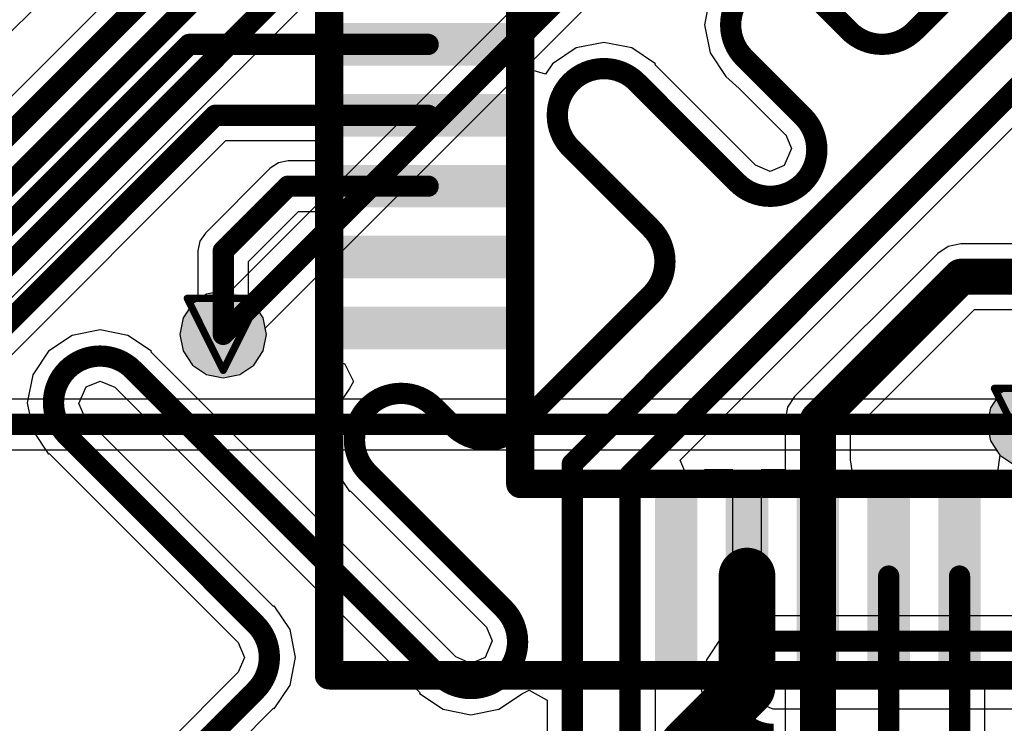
# Model space of a CAD drawing. Header units: millimetres. Extents: x 9.4 to 105.2, y 7.6 to 67.1.
# Tile 54 of 152: x 57 to 64, y 34.4 to 39.4. Entities that reach past the tile are written whole.
import ezdxf

# ---------------------------------------------------------------- set-up
doc = ezdxf.new("R2010")
doc.units = ezdxf.units.MM
for name, color, linetype in [('BottomLayer', 5, 'Continuous'), ('BottomSolder', 6, 'Continuous'), ('DrillDrawing', 1, 'Continuous'), ('Mechanical2', 216, 'Continuous'), ('Mechanical3', 76, 'Continuous'), ('Mechanical5', 56, 'Continuous'), ('TopLayer', 1, 'Continuous'), ('TopOverlay', 2, 'Continuous'), ('TopPaste', 8, 'Continuous'), ('TopSolder', 216, 'Continuous'), ('ViaHoleLayer', 16, 'Continuous')]:
    doc.layers.add(name, color=color, linetype=linetype)

msp = doc.modelspace()

# ---------------------------------------------------------------- hatches: boundary and pattern name
at = {"layer": 'BottomLayer'}
h = msp.add_hatch(color=5, dxfattribs=at)
edge = h.paths.add_edge_path()
edge.add_arc((58.4708, 37.1348), 0.1999996, 0, 360)
h = msp.add_hatch(color=5, dxfattribs=at)
edge = h.paths.add_edge_path()
edge.add_arc((64.1673088, 36.4998), 0.1999996, 0, 360)
at = {"layer": 'BottomSolder'}
h = msp.add_hatch(color=6, dxfattribs=at)
edge = h.paths.add_edge_path()
edge.add_arc((58.4708, 37.1348), 0.2999994, 0, 360)
h = msp.add_hatch(color=6, dxfattribs=at)
edge = h.paths.add_edge_path()
edge.add_arc((64.1673088, 36.4998), 0.2999994, 0, 360)
at = {"layer": 'TopLayer'}
for points in [[(59.31727913, 39.3300077), (60.51727927, 39.3300077), (60.51727927, 39.0300083), (59.31727913, 39.0300083)], [(59.31727913, 38.82998329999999), (60.51727927, 38.82998329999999), (60.51727927, 38.5299839), (59.31727913, 38.5299839)], [(59.31727913, 38.3300097), (60.51727927, 38.3300097), (60.51727927, 38.0300103), (59.31727913, 38.0300103)], [(59.31727913, 37.8299853), (60.51727927, 37.8299853), (60.51727927, 37.5299859), (59.31727913, 37.5299859)], [(59.31727913, 37.3300117), (60.51727927, 37.3300117), (60.51727927, 37.0300123), (59.31727913, 37.0300123)], [(61.51728869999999, 36.03000287), (61.8172881, 36.03000287), (61.8172881, 34.83000273), (61.51728869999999, 34.83000273)], [(62.0173131, 36.03000287), (62.3173125, 36.03000287), (62.3173125, 34.83000273), (62.0173131, 34.83000273)], [(62.5172867, 36.03000287), (62.8172861, 36.03000287), (62.8172861, 34.83000273), (62.5172867, 34.83000273)], [(63.01731109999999, 36.03000287), (63.3173105, 36.03000287), (63.3173105, 34.83000273), (63.01731109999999, 34.83000273)], [(63.5172847, 36.03000287), (63.81728409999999, 36.03000287), (63.81728409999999, 34.83000273), (63.5172847, 34.83000273)]]:
    msp.add_hatch(color=1, dxfattribs=at).paths.add_polyline_path(points)
h = msp.add_hatch(color=1, dxfattribs=at)
edge = h.paths.add_edge_path()
edge.add_arc((58.4708, 37.1348), 0.1999996, 0, 360)
h = msp.add_hatch(color=1, dxfattribs=at)
edge = h.paths.add_edge_path()
edge.add_arc((64.1673088, 36.4998), 0.1999996, 0, 360)
at = {"layer": 'TopPaste'}
for points in [[(59.31727913, 39.3300077), (60.51727927, 39.3300077), (60.51727927, 39.0300083), (59.31727913, 39.0300083)], [(59.31727913, 38.82998329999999), (60.51727927, 38.82998329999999), (60.51727927, 38.5299839), (59.31727913, 38.5299839)], [(59.31727913, 38.3300097), (60.51727927, 38.3300097), (60.51727927, 38.0300103), (59.31727913, 38.0300103)], [(59.31727913, 37.8299853), (60.51727927, 37.8299853), (60.51727927, 37.5299859), (59.31727913, 37.5299859)], [(59.31727913, 37.3300117), (60.51727927, 37.3300117), (60.51727927, 37.0300123), (59.31727913, 37.0300123)], [(61.51728869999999, 36.03000287), (61.8172881, 36.03000287), (61.8172881, 34.83000273), (61.51728869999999, 34.83000273)], [(62.0173131, 36.03000287), (62.3173125, 36.03000287), (62.3173125, 34.83000273), (62.0173131, 34.83000273)], [(62.5172867, 36.03000287), (62.8172861, 36.03000287), (62.8172861, 34.83000273), (62.5172867, 34.83000273)], [(63.01731109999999, 36.03000287), (63.3173105, 36.03000287), (63.3173105, 34.83000273), (63.01731109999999, 34.83000273)], [(63.5172847, 36.03000287), (63.81728409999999, 36.03000287), (63.81728409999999, 34.83000273), (63.5172847, 34.83000273)]]:
    msp.add_hatch(color=8, dxfattribs=at).paths.add_polyline_path(points)
at = {"layer": 'TopSolder'}
for points in [[(59.31727913, 39.3300077), (60.51727927, 39.3300077), (60.51727927, 39.0300083), (59.31727913, 39.0300083)], [(59.31727913, 38.82998329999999), (60.51727927, 38.82998329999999), (60.51727927, 38.5299839), (59.31727913, 38.5299839)], [(59.31727913, 38.3300097), (60.51727927, 38.3300097), (60.51727927, 38.0300103), (59.31727913, 38.0300103)], [(59.31727913, 37.8299853), (60.51727927, 37.8299853), (60.51727927, 37.5299859), (59.31727913, 37.5299859)], [(59.31727913, 37.3300117), (60.51727927, 37.3300117), (60.51727927, 37.0300123), (59.31727913, 37.0300123)], [(61.51728869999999, 36.03000287), (61.8172881, 36.03000287), (61.8172881, 34.83000273), (61.51728869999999, 34.83000273)], [(62.0173131, 36.03000287), (62.3173125, 36.03000287), (62.3173125, 34.83000273), (62.0173131, 34.83000273)], [(62.5172867, 36.03000287), (62.8172861, 36.03000287), (62.8172861, 34.83000273), (62.5172867, 34.83000273)], [(63.01731109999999, 36.03000287), (63.3173105, 36.03000287), (63.3173105, 34.83000273), (63.01731109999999, 34.83000273)], [(63.5172847, 36.03000287), (63.81728409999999, 36.03000287), (63.81728409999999, 34.83000273), (63.5172847, 34.83000273)]]:
    msp.add_hatch(color=216, dxfattribs=at).paths.add_polyline_path(points)
h = msp.add_hatch(color=216, dxfattribs=at)
edge = h.paths.add_edge_path()
edge.add_arc((58.4708, 37.1348), 0.2999994, 0, 360)
h = msp.add_hatch(color=216, dxfattribs=at)
edge = h.paths.add_edge_path()
edge.add_arc((64.1673088, 36.4998), 0.2999994, 0, 360)
at = {"layer": 'ViaHoleLayer'}
h = msp.add_hatch(color=16, dxfattribs=at)
edge = h.paths.add_edge_path()
edge.add_arc((58.4708, 37.1348), 0.0999998, 0, 360)

# ---------------------------------------------------------------- linework, layer by layer
at = {"layer": 'BottomLayer'}
for p, q in [((56.38833274, 36.80522738), (60.96613918, 41.38303382)), ((55.14703727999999, 37.44490352), (58.34916702, 40.64703325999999)), ((58.47616702, 40.31350078), (53.18989362, 35.02722738)), ((61.21337262, 40.12970637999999), (58.51546082, 37.43179457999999)), ((58.76779457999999, 37.17946082), (61.51796688, 39.92963312)), ((58.35374664, 37.41739278), (58.25451138, 37.35108862)), ((58.4708, 37.44067696), (58.35374664, 37.41739278)), ((58.51546082, 37.43179457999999), (58.4708, 37.44067696)), ((58.25451138, 37.35108862), (58.18820722, 37.25185336)), ((58.18820722, 37.25185336), (58.16492304, 37.1348)), ((58.77667696, 37.1348), (58.76779457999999, 37.17946082)), ((58.16492304, 37.1348), (58.18820722, 37.01774664)), ((58.75339278, 37.01774664), (58.77667696, 37.1348)), ((58.18820722, 37.01774664), (58.25451138, 36.91851138)), ((58.68708862, 36.91851138), (58.75339278, 37.01774664)), ((58.25451138, 36.91851138), (58.35374664, 36.85220722)), ((58.58785336, 36.85220722), (58.68708862, 36.91851138)), ((58.35374664, 36.85220722), (58.4708, 36.82892304)), ((58.4708, 36.82892304), (58.58785336, 36.85220722)), ((64.05025544, 36.78239278), (63.95102018, 36.71608862)), ((63.95102018, 36.71608862), (63.92572432, 36.67822738)), ((63.92572432, 36.67822738), (56.44093868, 36.67822738)), ((56.43650637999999, 36.32137262), (63.92572432, 36.32137262)), ((63.92572432, 36.32137262), (63.95102018, 36.28351138)), ((63.95102018, 36.28351138), (64.05025544, 36.21720722)), ((62.15914924, 35.11676746), (61.99243887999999, 35.00537322)), ((62.35579858, 35.15588346), (62.15914924, 35.11676746)), ((62.35579858, 35.14943948), (62.35579858, 35.15588346)), ((66.39508183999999, 35.14943948), (62.35579858, 35.14943948)), ((61.99243887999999, 35.00537322), (61.88104463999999, 34.83866286)), ((61.88104463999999, 34.83866286), (61.84192356, 34.64201859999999)), ((62.2103658, 34.64201097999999), (62.25523743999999, 34.75330108)), ((62.25523743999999, 34.75330108), (62.3519327, 34.79335433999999)), ((62.3519327, 34.79335433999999), (62.35579858, 34.79258472)), ((62.35579858, 34.79258472), (66.39508183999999, 34.79258472)), ((61.84192356, 34.64201859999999), (61.84192356, 34.64201606)), ((61.84192356, 34.64201606), (61.84192356, 34.6420059)), ((61.84192356, 34.6420059), (61.8419261, 34.6420059)), ((61.8419261, 34.6420059), (61.88104463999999, 34.44536164)), ((62.25523743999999, 34.53072342), (62.2103658, 34.64201097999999)), ((62.3519327, 34.49067015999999), (62.25523743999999, 34.53072342)), ((62.35579858, 34.49143978), (62.3519327, 34.49067015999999)), ((64.23780142, 34.49143978), (62.35579858, 34.49143978)), ((61.88104463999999, 34.44536164), (61.99243887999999, 34.27865128))]:
    msp.add_line(p, q, dxfattribs=at)
at = {"layer": 'BottomLayer', "const_width": 0.1499997}
for points in [[(53.0774148, 33.7466432), (61.0108, 41.6800284)], [(53.2638, 34.8488), (58.65459439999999, 40.23959439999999)], [(53.28919999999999, 34.5186), (59.02959999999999, 40.259)], [(58.4708, 37.1348), (61.39179999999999, 40.0558)], [(56.36259999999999, 36.4998), (64.1673088, 36.4998)], [(62.35579858, 34.9710121), (66.39508183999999, 34.9710121)], [(62.0268, 34.64201097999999), (62.0268, 34.64201352)]]:
    msp.add_lwpolyline(points, dxfattribs=at)
at = {"layer": 'BottomLayer', "const_width": 0.07499858}
for points in [[(58.43329944, 37.1348, 1), (58.50830056, 37.1348, 1)], [(62.31829802, 34.9710121, 1), (62.39329913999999, 34.9710121, 1)], [(62.31829802, 34.9710121, 1), (62.39329913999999, 34.9710121, 1)], [(61.98929944, 34.64201352, 1), (62.06430056, 34.64201352, 1)], [(61.98929944, 34.64201352, 1), (62.06430056, 34.64201352, 1)], [(61.98929944, 34.64201097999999, 1), (62.06430056, 34.64201097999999, 1)], [(61.98929944, 34.64201097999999, 1), (62.06430056, 34.64201097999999, 1)]]:
    msp.add_lwpolyline(points, format="xyb", close=True, dxfattribs=at)
at = {"layer": 'BottomLayer', "const_width": 0.1499997}
for points in [[(62.0268, 34.64201352, -0.4142135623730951), (62.35579858, 34.9710121)], [(62.35579858, 34.3130124, -0.4142135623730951), (62.0268, 34.64201097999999)]]:
    msp.add_lwpolyline(points, format="xyb", dxfattribs=at)
at = {"layer": 'DrillDrawing', "const_width": 0.0508}
for points in [[(58.21679999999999, 37.3888), (58.72479999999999, 37.3888)], [(58.21679999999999, 37.3888), (58.4708, 36.88079999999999)], [(58.4708, 36.88079999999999), (58.72479999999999, 37.3888)], [(63.9133088, 36.7538), (64.42130879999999, 36.7538)], [(63.9133088, 36.7538), (64.1673088, 36.2458)]]:
    msp.add_lwpolyline(points, dxfattribs=at)
at = {"layer": 'DrillDrawing', "const_width": 0.0254}
for points in [[(58.2041, 37.3888, 1), (58.22949999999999, 37.3888, 1)], [(58.2041, 37.3888, 1), (58.22949999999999, 37.3888, 1)], [(58.7121, 37.3888, 1), (58.7375, 37.3888, 1)], [(58.7121, 37.3888, 1), (58.7375, 37.3888, 1)], [(58.45809999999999, 36.88079999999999, 1), (58.4835, 36.88079999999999, 1)], [(58.45809999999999, 36.88079999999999, 1), (58.4835, 36.88079999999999, 1)], [(63.9006088, 36.7538, 1), (63.9260088, 36.7538, 1)], [(63.9006088, 36.7538, 1), (63.9260088, 36.7538, 1)]]:
    msp.add_lwpolyline(points, format="xyb", close=True, dxfattribs=at)
at = {"layer": 'Mechanical2', "const_width": 0.1999996}
for points in [[(60.56731599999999, 36.0799888), (60.56731599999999, 50.2800112)], [(60.56731599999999, 36.0799888), (74.7672876, 36.0799888)]]:
    msp.add_lwpolyline(points, dxfattribs=at)
at = {"layer": 'Mechanical2', "const_width": 0.0999998}
msp.add_lwpolyline([(60.5173161, 36.0799888, 1), (60.6173159, 36.0799888, 1)], format="xyb", close=True, dxfattribs=at)
msp.add_lwpolyline([(60.5173161, 36.0799888, 1), (60.6173159, 36.0799888, 1)], format="xyb", close=True, dxfattribs=at)
at = {"layer": 'Mechanical3', "const_width": 0.1999996}
for points in [[(59.21730599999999, 34.7299788), (59.21730599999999, 51.6300212)], [(59.21730599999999, 34.7299788), (76.1172976, 34.7299788)]]:
    msp.add_lwpolyline(points, dxfattribs=at)
at = {"layer": 'Mechanical3', "const_width": 0.0999998}
msp.add_lwpolyline([(59.1673061, 34.7299788, 1), (59.2673059, 34.7299788, 1)], format="xyb", close=True, dxfattribs=at)
msp.add_lwpolyline([(59.1673061, 34.7299788, 1), (59.2673059, 34.7299788, 1)], format="xyb", close=True, dxfattribs=at)
at = {"layer": 'Mechanical5', "const_width": 0.1999996}
for points in [[(59.21730599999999, 34.7299788), (59.21730599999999, 51.6300212)], [(59.21730599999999, 34.7299788), (76.1172976, 34.7299788)]]:
    msp.add_lwpolyline(points, dxfattribs=at)
at = {"layer": 'Mechanical5', "const_width": 0.0999998}
msp.add_lwpolyline([(59.1673061, 34.7299788, 1), (59.2673059, 34.7299788, 1)], format="xyb", close=True, dxfattribs=at)
msp.add_lwpolyline([(59.1673061, 34.7299788, 1), (59.2673059, 34.7299788, 1)], format="xyb", close=True, dxfattribs=at)
at = {"layer": 'TopLayer'}
for p, q in [((61.69646792, 36.24733416), (69.54746822, 44.09833446)), ((61.90628208, 39.51465808), (61.86716608, 39.31800874)), ((58.16172518, 39.344854), (58.10384111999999, 39.30617487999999)), ((58.230008, 39.35843538), (58.16172518, 39.344854)), ((60.6172778, 39.00756486), (60.6172778, 39.37998219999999)), ((58.10384111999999, 39.30617487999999), (56.15478482, 37.35711858)), ((61.86716608, 39.31800874), (61.90628208, 39.1213594)), ((61.15755612, 39.19425486), (60.96090678, 39.15513886)), ((61.35420546, 39.15513886), (61.15755612, 39.19425486)), ((60.96090678, 39.15513886), (60.79419896, 39.04374969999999)), ((61.52091582, 39.04374462), (61.35420546, 39.15513886)), ((61.90628208, 39.1213594), (62.01767632, 38.95465158)), ((60.74427779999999, 38.96903813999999), (60.6172778, 39.00756486)), ((60.79419896, 39.04375224), (60.74427779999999, 38.96903813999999)), ((60.79419896, 39.04374969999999), (60.79419896, 39.04375224)), ((61.5163616, 39.0391904), (61.52091582, 39.04374462)), ((62.22452376, 38.33102823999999), (61.5163616, 39.0391904)), ((62.01767632, 38.95465158), (62.01767378, 38.95464904)), ((62.01767378, 38.95464904), (62.11203477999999, 38.8694041)), ((62.11203477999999, 38.8694041), (62.4374545, 38.54398438)), ((56.01209777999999, 36.02503082), (58.48862318, 38.50155622)), ((58.48862318, 38.50155622), (59.2172806, 38.50155622)), ((59.2172806, 38.50155622), (59.2172806, 38.35843738)), ((62.4374545, 38.54398438), (62.43746465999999, 38.54396914)), ((62.43746465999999, 38.54396914), (62.44074379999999, 38.54177966)), ((62.44074379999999, 38.54177966), (62.48079452, 38.4450844)), ((62.48079452, 38.4450844), (62.42995388, 38.32554692)), ((58.92799999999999, 38.35843738), (58.85971972, 38.344856)), ((59.2172806, 38.35843738), (58.92799999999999, 38.35843738)), ((58.80183312, 38.30617688), (58.34463312, 37.84897688)), ((58.85971972, 38.344856), (58.80183312, 38.30617688)), ((62.22671324, 38.3277491), (62.22452376, 38.33102823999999)), ((62.33099294, 38.2845564), (62.22671324, 38.3277491)), ((62.42995388, 38.32554692), (62.33099294, 38.2845564)), ((58.64922738, 37.64890362), (59.00190637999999, 38.00158262)), ((59.00190637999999, 38.00158262), (59.1199351, 38.00158262)), ((59.1199351, 38.00158262), (59.21727805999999, 37.9299851)), ((59.21727805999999, 37.9299851), (59.2172806, 37.80300796)), ((58.34463312, 37.84897688), (58.305954, 37.79109282)), ((59.2172806, 37.80300796), (59.2172806, 36.9300125)), ((58.305954, 37.79109282), (58.29237261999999, 37.72281)), ((63.5881126, 37.7550299), (63.51302257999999, 37.70485728)), ((63.6766824, 37.77264734), (63.5881126, 37.7550299)), ((72.57854674, 37.77264734), (63.6766824, 37.77264734)), ((58.29237261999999, 37.72281), (58.29237261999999, 37.37638448)), ((63.51302257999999, 37.70485728), (62.50362912, 36.69546128)), ((58.64922738, 37.37638448), (58.64922738, 37.64890362)), ((58.25451138, 37.35108862), (58.18820722, 37.25185336)), ((58.29237261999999, 37.37638448), (58.25451138, 37.35108862)), ((58.68708862, 37.35108862), (58.64922738, 37.37638448)), ((58.75339278, 37.25185336), (58.68708862, 37.35108862)), ((58.18820722, 37.25185336), (58.16492304, 37.1348)), ((58.77667696, 37.1348), (58.75339278, 37.25185336)), ((62.89873374, 36.43593678), (63.77255216, 37.30975265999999)), ((63.77255216, 37.30975265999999), (72.63116792, 37.30975265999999)), ((57.40525476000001, 37.12748988), (57.2385444, 37.01610072)), ((57.6019041, 37.16660587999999), (57.40525476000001, 37.12748988)), ((57.79855344, 37.12748988), (57.6019041, 37.16660587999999)), ((57.9652638, 37.01609564), (57.79855344, 37.12748988)), ((58.16492304, 37.1348), (58.18820722, 37.01774664)), ((58.75339278, 37.01774664), (58.77667696, 37.1348)), ((57.2385317, 37.01608802), (57.12714762, 36.84938274)), ((57.23854185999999, 37.01610325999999), (57.23852916, 37.0160931)), ((57.23852916, 37.0160931), (57.2385317, 37.01608802)), ((57.2385444, 37.01610072), (57.23854185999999, 37.01610325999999)), ((57.96070704, 37.01153888), (57.9652638, 37.01609564)), ((60.02536636, 34.94687956), (57.96070704, 37.01153888)), ((58.18820722, 37.01774664), (58.25451138, 36.91851138)), ((58.68708862, 36.91851138), (58.75339278, 37.01774664)), ((58.25451138, 36.91851138), (58.35374664, 36.85220722)), ((58.58785336, 36.85220722), (58.68708862, 36.91851138)), ((59.2172806, 36.9300125), (59.32553539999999, 36.9300125)), ((59.32553539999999, 36.9300125), (59.39116645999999, 36.80301249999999)), ((57.12714762, 36.84938274), (57.08803162, 36.6527334)), ((58.35374664, 36.85220722), (58.4708, 36.82892304)), ((58.4708, 36.82892304), (58.58785336, 36.85220722)), ((57.45279085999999, 36.64676694), (57.50294315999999, 36.76468644)), ((57.50294315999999, 36.76468644), (57.6019041, 36.80567696)), ((57.6019041, 36.80567696), (57.7061838, 36.76248426)), ((57.7061838, 36.76248426), (57.70837328, 36.75920512)), ((59.39116645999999, 36.80301249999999), (59.36264479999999, 36.75310404)), ((64.05025544, 36.78239278), (63.95102018, 36.71608862)), ((57.70837328, 36.75920512), (59.86051782, 34.60706058)), ((59.36263717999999, 36.75309642), (59.25125056, 36.5863886)), ((59.36264479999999, 36.75310404), (59.36263464, 36.75309642)), ((59.36263464, 36.75309642), (59.36263717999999, 36.75309642)), ((62.50362912, 36.69546128), (62.4534565, 36.62037634)), ((63.95102018, 36.71608862), (63.88471602, 36.61685336)), ((57.08803162, 36.6527334), (57.12714762, 36.45608405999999)), ((57.49543492, 36.54626422), (57.45279085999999, 36.64676694)), ((59.25125056, 36.5863886), (59.21213456, 36.38973926)), ((62.4534565, 36.62037634), (62.43583905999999, 36.531804)), ((63.88471602, 36.61685336), (63.86143184, 36.4998)), ((57.49543238, 36.54626168), (57.49543492, 36.54626422)), ((57.49544254, 36.54624897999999), (57.49543238, 36.54626168)), ((58.8262095, 35.21548202), (57.49544254, 36.54624897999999)), ((62.43583905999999, 36.531804), (62.43583905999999, 36.1800013)), ((63.86143184, 36.4998), (63.88471602, 36.38274664)), ((57.12714762, 36.45608405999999), (57.23854185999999, 36.2893737)), ((62.89873374, 36.24930774), (62.89873374, 36.43593678)), ((59.21213456, 36.38973926), (59.25125056, 36.19308992)), ((63.88471602, 36.38274664), (63.95102018, 36.28351392)), ((57.23854185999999, 36.2893737), (57.24309607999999, 36.29392791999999)), ((57.24309607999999, 36.29392791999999), (58.57386303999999, 34.96316096)), ((63.95102018, 36.28351392), (63.93192445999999, 36.14990992)), ((61.74507082, 36.1300014), (61.69646792, 36.24733416)), ((62.91731384, 36.13000393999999), (62.89873374, 36.24930774)), ((59.25125056, 36.19308992), (59.36264479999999, 36.02637956)), ((62.067313, 36.1800013), (61.8673134, 36.1800013)), ((61.8673134, 36.1800013), (61.8673134, 36.1300014)), ((62.067313, 35.4300028), (62.067313, 36.1800013)), ((62.43583905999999, 36.1800013), (62.2673126, 36.1800013)), ((62.2673126, 36.1800013), (62.2673126, 35.4300028)), ((63.93192445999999, 36.14990992), (63.91728389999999, 36.13000393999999)), ((61.8673134, 36.1300014), (61.74507082, 36.1300014)), ((63.04428843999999, 36.1300014), (62.91731384, 36.13000393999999)), ((63.79030675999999, 36.1300014), (63.04428843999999, 36.1300014)), ((63.91728389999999, 36.13000393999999), (63.79030675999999, 36.1300014)), ((59.36264479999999, 36.02637956), (59.36719901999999, 36.03093378)), ((59.36719901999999, 36.03093378), (60.32579501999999, 35.07233778)), ((62.067313, 34.6800043), (62.067313, 35.4300028)), ((62.2673126, 35.4300028), (62.2673126, 34.6800043)), ((58.83076626, 35.22003878), (58.8262095, 35.21548202)), ((58.94215796, 35.05332842), (58.83076626, 35.22003878)), ((58.98127396, 34.85667908), (58.94215796, 35.05332842)), ((60.32579501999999, 35.07233778), (60.32907416, 35.0701483)), ((60.32907416, 35.0701483), (60.36912487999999, 34.97345304)), ((58.57386303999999, 34.96316096), (58.5738732, 34.96314572)), ((58.5738732, 34.96314572), (58.57715233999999, 34.9609537)), ((58.57715233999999, 34.9609537), (58.62034504, 34.85667908)), ((60.36912487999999, 34.97345304), (60.31947804, 34.85671972)), ((60.11285665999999, 34.85939942), (60.02536636, 34.94687956)), ((58.62034504, 34.85667908), (58.57714979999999, 34.75239684)), ((58.94215796, 34.66002974), (58.98127396, 34.85667908)), ((60.21932076, 34.81422298), (60.11285665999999, 34.85939942)), ((60.31947804, 34.85671972), (60.21932076, 34.81422298)), ((58.57387574, 34.7502099), (57.98583272, 34.16216687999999)), ((58.57714979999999, 34.75239684), (58.57387574, 34.7502099)), ((61.52069737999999, 30.15223078), (61.52069737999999, 34.7300042)), ((61.52069737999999, 34.7300042), (61.8673134, 34.7300042)), ((61.8673134, 34.7300042), (61.8673134, 34.6800043)), ((61.8673134, 34.6800043), (62.067313, 34.6800043)), ((62.2673126, 34.6800043), (62.43583905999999, 34.6800043)), ((62.43583905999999, 34.6800043), (62.43583905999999, 33.22772882)), ((63.84571178, 34.63265869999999), (63.9173093, 34.73000166)), ((63.9173093, 34.73000166), (64.04428644, 34.7300042)), ((58.83076626, 34.49331938), (58.94215796, 34.66002974)), ((59.86051782, 34.60706058), (59.8559636, 34.60250636)), ((60.58269061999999, 34.6025089), (60.62917008, 34.62523174)), ((60.62917008, 34.62523174), (60.75617261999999, 34.55373836)), ((63.84571178, 34.12518448), (63.84571178, 34.63265869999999)), ((59.8559636, 34.60250636), (60.02267396, 34.49111212)), ((60.41597263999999, 34.49111212), (60.58268045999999, 34.60249874)), ((60.58268045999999, 34.60249874), (60.582683, 34.6024962)), ((60.582683, 34.6024962), (60.58269061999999, 34.6025089)), ((60.75617261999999, 34.55373836), (60.75617261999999, 33.77970638)), ((58.23816647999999, 33.90983312), (58.8262095, 34.49787614)), ((58.8262095, 34.49787614), (58.83076626, 34.49331938)), ((60.02267396, 34.49111212), (60.2193233, 34.45199612)), ((60.2193233, 34.45199612), (60.41597263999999, 34.49111212))]:
    msp.add_line(p, q, dxfattribs=at)
for points, const_width in [([(60.9346, 36.2222796), (70.66729579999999, 45.9549754)], 0.1499997), ([(61.34226999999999, 36.14547), (70.91729529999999, 45.7204953)], 0.1499997), ([(63.35279684, 39.27679724), (63.904622, 39.82862239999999)], 0.1499997), ([(62.61367461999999, 39.55064734), (62.88752471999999, 39.27679724)], 0.1499997), ([(56.2286912, 37.1786912), (58.230008, 39.18000799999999)], 0.1499997), ([(58.230008, 39.18000799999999), (59.91727919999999, 39.18000799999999)], 0.1499997), ([(62.14839741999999, 39.08537014), (62.14839995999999, 39.08537267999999)], 0.1499997), ([(62.14839995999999, 39.08537267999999), (62.56363407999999, 38.67013856)], 0.1499997), ([(60.92492006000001, 38.91302098), (60.9249226, 38.91302352)], 0.1499997), ([(61.39019217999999, 38.91302098), (61.39019472, 38.91302352)], 0.1499997), ([(61.39019472, 38.91302352), (62.09835688, 38.20486136)], 0.1499997), ([(55.2590716, 35.5243384), (58.4147168, 38.6799836)], 0.1499997), ([(58.4147168, 38.6799836), (59.91727919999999, 38.6799836)], 0.1499997), ([(62.56363154, 38.67013601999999), (62.56363407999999, 38.67013856)], 0.1499997), ([(60.92491751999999, 38.44774632), (60.92492006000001, 38.44774886)], 0.1499997), ([(60.92492006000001, 38.44774886), (61.49169819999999, 37.88097072)], 0.1499997), ([(58.4708, 37.72281), (58.92799999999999, 38.18001)], 0.1499997), ([(58.92799999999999, 38.18001), (59.91727919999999, 38.18001)], 0.1499997), ([(62.09835433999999, 38.20485882), (62.09835688, 38.20486136)], 0.1499997), ([(62.56362899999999, 38.20486136), (62.56363407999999, 38.20486644)], 0.1499997), ([(61.49169566, 37.88096818), (61.49169819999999, 37.88097072)], 0.1499997), ([(58.4708, 37.1348), (58.4708, 37.72281)], 0.1499997), ([(62.6672864, 36.531804), (63.6766824, 37.5412)], 0.254), ([(63.6766824, 37.5412), (73.15199999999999, 37.5412)], 0.254), ([(60.5611438, 36.4851442), (61.49169819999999, 37.41569859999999)], 0.1499997), ([(57.36926296, 36.88536692), (57.36926803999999, 36.885372)], 0.1499997), ([(57.83454016, 36.885372), (59.98668469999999, 34.73322745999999)], 0.1499997), ([(59.49336589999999, 36.62237278), (59.49336844, 36.62237532)], 0.1499997), ([(59.95864055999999, 36.62237532), (60.09587167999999, 36.4851442)], 0.1499997), ([(62.6672864, 35.4300028), (62.6672864, 36.531804)], 0.254), ([(57.36926296, 36.42009479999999), (58.70004261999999, 35.08931514)], 0.1499997), ([(60.9346, 33.7058), (60.9346, 36.2222796)], 0.1499997), ([(59.49336589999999, 36.15710066), (60.4519619, 35.19850466)], 0.1499997), ([(61.34226999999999, 30.0783244), (61.34226999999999, 36.14547)], 0.1499997), ([(62.16731279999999, 34.6456), (62.16731279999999, 35.4300028)], 0.3999992), ([(62.6672864, 33.13186159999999), (62.6672864, 35.4300028)], 0.254), ([(63.1673108, 31.92779999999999), (63.1673108, 35.4300028)], 0.1499997), ([(63.66728439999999, 33.8836), (63.66728439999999, 35.4300028)], 0.1499997), ([(58.70004007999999, 35.0893126), (58.70004261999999, 35.08931514)], 0.1499997), ([(61.7474, 34.2256872), (62.16731279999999, 34.6456)], 0.3999992), ([(60.45195682, 34.73322745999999), (60.4519619, 34.73323254)], 0.1499997), ([(58.64699979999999, 34.57100019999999), (58.70004261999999, 34.62404301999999)], 0.1499997), ([(58.1119996, 34.036), (58.64699979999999, 34.57100019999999)], 0.1499997), ([(61.7474, 30.8864), (61.7474, 34.2256872)], 0.3999992)]:
    msp.add_lwpolyline(points, dxfattribs=dict(at, const_width=const_width))
at = {"layer": 'TopLayer', "const_width": 0.1499997}
for points in [[(62.14839995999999, 39.08537267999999, -0.4142135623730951), (62.14839995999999, 39.5506448)], [(63.35279684, 39.27679724, -0.4142103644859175), (62.88752471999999, 39.27679724)], [(60.9249226, 38.91302352, -0.4142103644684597), (61.39019217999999, 38.91302098)], [(60.92492006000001, 38.44774886, -0.4142135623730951), (60.92492006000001, 38.91302098)], [(62.56363154, 38.67013601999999, -0.4142103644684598), (62.56363407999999, 38.20486644)], [(62.56362899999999, 38.20486136, -0.4142135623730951), (62.09835688, 38.20486136)], [(61.49169819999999, 37.88097072, -0.4142103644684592), (61.49169819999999, 37.41569859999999)], [(57.36926803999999, 36.885372, -0.4142135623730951), (57.83454016, 36.885372)], [(57.3692655, 36.42009734, -0.4142103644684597), (57.36926296, 36.88536692)], [(59.49336844, 36.62237532, -0.4142135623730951), (59.95864055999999, 36.62237532)], [(59.49336844, 36.15710319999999, -0.4142103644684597), (59.49336589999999, 36.62237278)], [(60.5611438, 36.4851442, -0.4142103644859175), (60.09587167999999, 36.4851442)], [(60.4519619, 35.19850466, -0.4142135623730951), (60.4519619, 34.73323254)], [(58.70004261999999, 35.08931514, -0.4142103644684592), (58.70004261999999, 34.62404301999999)], [(60.45195682, 34.73322745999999, -0.4142103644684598), (59.98668724, 34.73323)]]:
    msp.add_lwpolyline(points, format="xyb", dxfattribs=at)
at = {"layer": 'TopLayer'}
for points, const_width in [([(62.85002416, 39.27679724, 1), (62.92502528, 39.27679724, 1)], 0.07499858), ([(62.85002416, 39.27679724, 1), (62.92502528, 39.27679724, 1)], 0.07499858), ([(63.31529628, 39.27679724, 1), (63.39029739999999, 39.27679724, 1)], 0.07499858), ([(63.31529628, 39.27679724, 1), (63.39029739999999, 39.27679724, 1)], 0.07499858), ([(58.19250744, 39.18000799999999, 1), (58.26750856, 39.18000799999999, 1)], 0.07499858), ([(58.19250744, 39.18000799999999, 1), (58.26750856, 39.18000799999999, 1)], 0.07499858), ([(59.87977863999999, 39.18000799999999, 1), (59.95477975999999, 39.18000799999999, 1)], 0.07499858), ([(62.11089686, 39.08537014, 1), (62.18589798, 39.08537014, 1)], 0.07499858), ([(62.11089939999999, 39.08537267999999, 1), (62.18590051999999, 39.08537267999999, 1)], 0.07499858), ([(62.11089939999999, 39.08537267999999, 1), (62.18590051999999, 39.08537267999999, 1)], 0.07499858), ([(62.11089939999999, 39.08537267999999, 1), (62.18590051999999, 39.08537267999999, 1)], 0.07499858), ([(60.8874195, 38.91302098, 1), (60.96242061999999, 38.91302098, 1)], 0.07499858), ([(60.8874195, 38.91302098, 1), (60.96242061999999, 38.91302098, 1)], 0.07499858), ([(60.88742204, 38.91302352, 1), (60.96242316, 38.91302352, 1)], 0.07499858), ([(60.88742204, 38.91302352, 1), (60.96242316, 38.91302352, 1)], 0.07499858), ([(61.35269161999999, 38.91302098, 1), (61.42769274, 38.91302098, 1)], 0.07499858), ([(61.35269161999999, 38.91302098, 1), (61.42769274, 38.91302098, 1)], 0.07499858), ([(61.35269416, 38.91302352, 1), (61.42769527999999, 38.91302352, 1)], 0.07499858), ([(61.35269416, 38.91302352, 1), (61.42769527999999, 38.91302352, 1)], 0.07499858), ([(58.37721624, 38.6799836, 1), (58.45221736, 38.6799836, 1)], 0.07499858), ([(58.37721624, 38.6799836, 1), (58.45221736, 38.6799836, 1)], 0.07499858), ([(59.87977863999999, 38.6799836, 1), (59.95477975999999, 38.6799836, 1)], 0.07499858), ([(62.52613098, 38.67013601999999, 1), (62.6011321, 38.67013601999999, 1)], 0.07499858), ([(62.52613098, 38.67013601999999, 1), (62.6011321, 38.67013601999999, 1)], 0.07499858), ([(62.52613351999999, 38.67013856, 1), (62.60113464, 38.67013856, 1)], 0.07499858), ([(62.52613351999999, 38.67013856, 1), (62.60113464, 38.67013856, 1)], 0.07499858), ([(60.88741696, 38.44774632, 1), (60.96241808, 38.44774632, 1)], 0.07499858), ([(60.8874195, 38.44774886, 1), (60.96242061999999, 38.44774886, 1)], 0.07499858), ([(60.8874195, 38.44774886, 1), (60.96242061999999, 38.44774886, 1)], 0.07499858), ([(60.8874195, 38.44774886, 1), (60.96242061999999, 38.44774886, 1)], 0.07499858), ([(58.89049943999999, 38.18001, 1), (58.96550056, 38.18001, 1)], 0.07499858), ([(58.89049943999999, 38.18001, 1), (58.96550056, 38.18001, 1)], 0.07499858), ([(59.87977863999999, 38.18001, 1), (59.95477975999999, 38.18001, 1)], 0.07499858), ([(62.06085378, 38.20485882, 1), (62.13585489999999, 38.20485882, 1)], 0.07499858), ([(62.06085632, 38.20486136, 1), (62.13585744, 38.20486136, 1)], 0.07499858), ([(62.06085632, 38.20486136, 1), (62.13585744, 38.20486136, 1)], 0.07499858), ([(62.06085632, 38.20486136, 1), (62.13585744, 38.20486136, 1)], 0.07499858), ([(62.52612843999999, 38.20486136, 1), (62.60112956, 38.20486136, 1)], 0.07499858), ([(62.52612843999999, 38.20486136, 1), (62.60112956, 38.20486136, 1)], 0.07499858), ([(62.52613351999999, 38.20486644, 1), (62.60113464, 38.20486644, 1)], 0.07499858), ([(62.52613351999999, 38.20486644, 1), (62.60113464, 38.20486644, 1)], 0.07499858), ([(61.45419509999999, 37.88096818, 1), (61.52919622, 37.88096818, 1)], 0.07499858), ([(61.45419764, 37.88097072, 1), (61.52919875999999, 37.88097072, 1)], 0.07499858), ([(61.45419764, 37.88097072, 1), (61.52919875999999, 37.88097072, 1)], 0.07499858), ([(61.45419764, 37.88097072, 1), (61.52919875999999, 37.88097072, 1)], 0.07499858), ([(58.43329944, 37.72281, 1), (58.50830056, 37.72281, 1)], 0.07499858), ([(58.43329944, 37.72281, 1), (58.50830056, 37.72281, 1)], 0.07499858), ([(63.61318239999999, 37.5412, 1), (63.7401824, 37.5412, 1)], 0.127), ([(63.61318239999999, 37.5412, 1), (63.7401824, 37.5412, 1)], 0.127), ([(61.45419764, 37.41569859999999, 1), (61.52919875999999, 37.41569859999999, 1)], 0.07499858), ([(61.45419764, 37.41569859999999, 1), (61.52919875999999, 37.41569859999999, 1)], 0.07499858), ([(58.43329944, 37.1348, 1), (58.50830056, 37.1348, 1)], 0.07499858), ([(57.3317624, 36.88536692, 1), (57.40676351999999, 36.88536692, 1)], 0.07499858), ([(57.3317624, 36.88536692, 1), (57.40676351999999, 36.88536692, 1)], 0.07499858), ([(57.33176747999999, 36.885372, 1), (57.40676859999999, 36.885372, 1)], 0.07499858), ([(57.33176747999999, 36.885372, 1), (57.40676859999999, 36.885372, 1)], 0.07499858), ([(57.7970396, 36.885372, 1), (57.87204072, 36.885372, 1)], 0.07499858), ([(57.7970396, 36.885372, 1), (57.87204072, 36.885372, 1)], 0.07499858), ([(59.45586534, 36.62237278, 1), (59.53086645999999, 36.62237278, 1)], 0.07499858), ([(59.45586534, 36.62237278, 1), (59.53086645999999, 36.62237278, 1)], 0.07499858), ([(59.45586788, 36.62237532, 1), (59.530869, 36.62237532, 1)], 0.07499858), ([(59.45586788, 36.62237532, 1), (59.530869, 36.62237532, 1)], 0.07499858), ([(59.92114, 36.62237532, 1), (59.99614111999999, 36.62237532, 1)], 0.07499858), ([(59.92114, 36.62237532, 1), (59.99614111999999, 36.62237532, 1)], 0.07499858), ([(62.6037864, 36.531804, 1), (62.7307864, 36.531804, 1)], 0.127), ([(62.6037864, 36.531804, 1), (62.7307864, 36.531804, 1)], 0.127), ([(60.05837112, 36.4851442, 1), (60.13337224, 36.4851442, 1)], 0.07499858), ([(60.05837112, 36.4851442, 1), (60.13337224, 36.4851442, 1)], 0.07499858), ([(60.52364324, 36.4851442, 1), (60.59864436, 36.4851442, 1)], 0.07499858), ([(60.52364324, 36.4851442, 1), (60.59864436, 36.4851442, 1)], 0.07499858), ([(57.3317624, 36.42009479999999, 1), (57.40676351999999, 36.42009479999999, 1)], 0.07499858), ([(57.33176494, 36.42009734, 1), (57.40676606, 36.42009734, 1)], 0.07499858), ([(60.89709944, 36.2222796, 1), (60.97210056, 36.2222796, 1)], 0.07499858), ([(60.89709944, 36.2222796, 1), (60.97210056, 36.2222796, 1)], 0.07499858), ([(59.45586534, 36.15710066, 1), (59.53086645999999, 36.15710066, 1)], 0.07499858), ([(59.45586788, 36.15710319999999, 1), (59.530869, 36.15710319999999, 1)], 0.07499858), ([(61.30476943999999, 36.14547, 1), (61.37977056, 36.14547, 1)], 0.07499858), ([(61.30476943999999, 36.14547, 1), (61.37977056, 36.14547, 1)], 0.07499858), ([(62.067313, 35.4300028, 1), (62.2673126, 35.4300028, 1)], 0.1999996), ([(62.6037864, 35.4300028, 1), (62.7307864, 35.4300028, 1)], 0.127), ([(62.6037864, 35.4300028, 1), (62.7307864, 35.4300028, 1)], 0.127), ([(63.12981024, 35.4300028, 1), (63.20481136, 35.4300028, 1)], 0.07499858), ([(63.62978383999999, 35.4300028, 1), (63.70478496, 35.4300028, 1)], 0.07499858), ([(60.41446134, 35.19850466, 1), (60.48946246, 35.19850466, 1)], 0.07499858), ([(60.41446134, 35.19850466, 1), (60.48946246, 35.19850466, 1)], 0.07499858), ([(58.66253952, 35.0893126, 1), (58.73754064, 35.0893126, 1)], 0.07499858), ([(58.66254205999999, 35.08931514, 1), (58.73754318, 35.08931514, 1)], 0.07499858), ([(58.66254205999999, 35.08931514, 1), (58.73754318, 35.08931514, 1)], 0.07499858), ([(58.66254205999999, 35.08931514, 1), (58.73754318, 35.08931514, 1)], 0.07499858), ([(62.067313, 34.6456, 1), (62.2673126, 34.6456, 1)], 0.1999996), ([(62.067313, 34.6456, 1), (62.2673126, 34.6456, 1)], 0.1999996), ([(59.94918413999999, 34.73322745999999, 1), (60.02418526, 34.73322745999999, 1)], 0.07499858), ([(59.94918668, 34.73323, 1), (60.0241878, 34.73323, 1)], 0.07499858), ([(60.41445625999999, 34.73322745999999, 1), (60.48945738, 34.73322745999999, 1)], 0.07499858), ([(60.41445625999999, 34.73322745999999, 1), (60.48945738, 34.73322745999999, 1)], 0.07499858), ([(60.41446134, 34.73323254, 1), (60.48946246, 34.73323254, 1)], 0.07499858), ([(60.41446134, 34.73323254, 1), (60.48946246, 34.73323254, 1)], 0.07499858), ([(58.66254205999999, 34.62404301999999, 1), (58.73754318, 34.62404301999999, 1)], 0.07499858), ([(58.66254205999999, 34.62404301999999, 1), (58.73754318, 34.62404301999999, 1)], 0.07499858), ([(58.60949924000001, 34.57100019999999, 1), (58.68450035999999, 34.57100019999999, 1)], 0.07499858), ([(58.60949924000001, 34.57100019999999, 1), (58.68450035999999, 34.57100019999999, 1)], 0.07499858), ([(61.64740019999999, 34.2256872, 1), (61.8473998, 34.2256872, 1)], 0.1999996), ([(61.64740019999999, 34.2256872, 1), (61.8473998, 34.2256872, 1)], 0.1999996)]:
    msp.add_lwpolyline(points, format="xyb", close=True, dxfattribs=dict(at, const_width=const_width))
at = {"layer": 'TopOverlay', "const_width": 0.1999996}
for points in [[(60.56731599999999, 36.0799888), (60.56731599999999, 36.65499399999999)], [(60.56731599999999, 36.0799888), (61.1423212, 36.0799888)]]:
    msp.add_lwpolyline(points, dxfattribs=at)
at = {"layer": 'TopOverlay', "const_width": 0.0999998}
for points in [[(60.5173161, 36.65499399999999, 1), (60.6173159, 36.65499399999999, 1)], [(60.5173161, 36.0799888, 1), (60.6173159, 36.0799888, 1)], [(60.5173161, 36.0799888, 1), (60.6173159, 36.0799888, 1)], [(61.09232129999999, 36.0799888, 1), (61.19232109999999, 36.0799888, 1)]]:
    msp.add_lwpolyline(points, format="xyb", close=True, dxfattribs=at)

doc.saveas('drawing.dxf')
